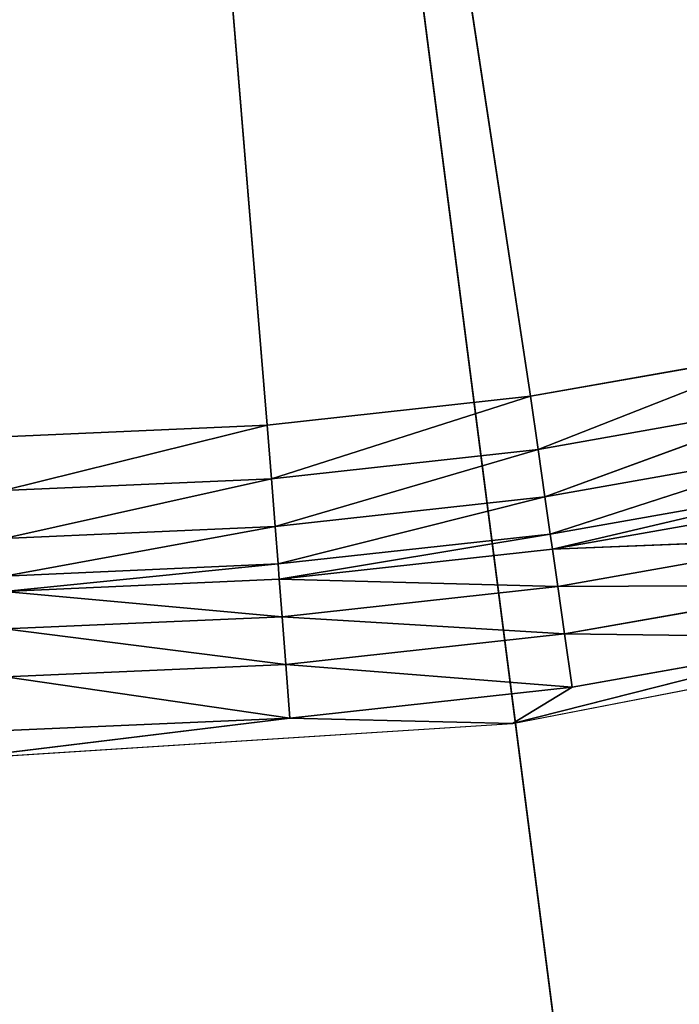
# Model space of a CAD drawing. Extents: x 389 to 891, y 0 to 811.
# Tile 23 of 254: x 643 to 674, y 32 to 79. Entities that reach past the tile are written whole.
import ezdxf

# ---------------------------------------------------------------- set-up
doc = ezdxf.new("R2010")
doc.units = 0
doc.header["$LTSCALE"] = 25.4
doc.layers.get('0').update_dxf_attribs({"color": 13, "linetype": 'CONTINUOUS'})

# ---------------------------------------------------------------- blocks, each defined once
blk = doc.blocks.new('TURDA-8952-8953_STL')
at = {"color": 7}
for p, q in [((289.48, 141.846, 767), (315.952, 141.846, 765.318)), ((305.398, 141.846, 765.055), (289.48, 141.846, 767)), ((305.398, 141.846, 765.055), (289.48, 141.846, 767)), ((305.203, 141.432, 762.523), (291.898, 140.235, 760.833)), ((305.203, 141.432, 762.523), (291.898, 140.235, 760.833)), ((305.398, 141.846, 765.055), (291.924, 141.432, 763.109)), ((305.398, 141.846, 765.055), (291.924, 141.432, 763.109)), ((291.924, 141.432, 763.109), (305.203, 141.432, 762.523)), ((291.924, 141.432, 763.109), (305.203, 141.432, 762.523)), ((291.953, 141.846, 765.648), (305.398, 141.846, 765.055)), ((291.953, 141.846, 765.648), (305.398, 141.846, 765.055)), ((305.203, 141.432, 762.523), (305.029, 140.235, 760.254)), ((305.203, 141.432, 762.523), (305.029, 140.235, 760.254)), ((318.416, 141.432, 761.071), (305.029, 140.235, 760.254)), ((318.416, 141.432, 761.071), (305.029, 140.235, 760.254)), ((305.398, 141.846, 765.055), (305.203, 141.432, 762.523)), ((305.398, 141.846, 765.055), (305.203, 141.432, 762.523)), ((318.775, 141.846, 763.584), (305.203, 141.432, 762.523)), ((318.775, 141.846, 763.584), (305.203, 141.432, 762.523)), ((305.203, 141.432, 762.523), (318.416, 141.432, 761.071)), ((305.203, 141.432, 762.523), (318.416, 141.432, 761.071)), ((305.398, 141.846, 765.055), (318.775, 141.846, 763.584)), ((315.952, 141.846, 765.318), (305.398, 141.846, 765.055)), ((305.398, 141.846, 765.055), (318.775, 141.846, 763.584)), ((315.952, 141.846, 765.318), (305.398, 141.846, 765.055)), ((332.028, 141.846, 761.241), (315.952, 141.846, 765.318)), ((315.952, 141.846, 765.318), (341.991, 141.846, 760.265)), ((332.028, 141.846, 761.241), (315.952, 141.846, 765.318)), ((318.775, 141.846, 763.584), (315.952, 141.846, 765.318)), ((318.775, 141.846, 763.584), (315.952, 141.846, 765.318)), ((318.416, 141.432, 761.071), (318.093, 140.235, 758.817)), ((318.416, 141.432, 761.071), (318.093, 140.235, 758.817)), ((331.504, 141.432, 758.757), (318.093, 140.235, 758.817)), ((331.504, 141.432, 758.757), (318.093, 140.235, 758.817)), ((318.775, 141.846, 763.584), (318.416, 141.432, 761.071)), ((318.775, 141.846, 763.584), (318.416, 141.432, 761.071)), ((332.028, 141.846, 761.241), (318.416, 141.432, 761.071)), ((332.028, 141.846, 761.241), (318.416, 141.432, 761.071)), ((318.416, 141.432, 761.071), (331.504, 141.432, 758.757)), ((318.416, 141.432, 761.071), (331.504, 141.432, 758.757)), ((318.775, 141.846, 763.584), (332.028, 141.846, 761.241)), ((318.775, 141.846, 763.584), (332.028, 141.846, 761.241)), ((305.029, 140.235, 760.254), (291.878, 138.377, 759.055)), ((305.029, 140.235, 760.254), (291.878, 138.377, 759.055)), ((291.898, 140.235, 760.833), (305.029, 140.235, 760.254)), ((291.898, 140.235, 760.833), (305.029, 140.235, 760.254)), ((305.029, 140.235, 760.254), (304.892, 138.377, 758.481)), ((305.029, 140.235, 760.254), (304.892, 138.377, 758.481)), ((318.093, 140.235, 758.817), (304.892, 138.377, 758.481)), ((318.093, 140.235, 758.817), (304.892, 138.377, 758.481)), ((305.029, 140.235, 760.254), (318.093, 140.235, 758.817)), ((305.029, 140.235, 760.254), (318.093, 140.235, 758.817)), ((318.093, 140.235, 758.817), (317.841, 138.377, 757.057)), ((318.093, 140.235, 758.817), (317.841, 138.377, 757.057)), ((331.035, 140.235, 756.529), (317.841, 138.377, 757.057)), ((331.035, 140.235, 756.529), (317.841, 138.377, 757.057)), ((318.093, 140.235, 758.817), (331.035, 140.235, 756.529)), ((318.093, 140.235, 758.817), (331.035, 140.235, 756.529)), ((291.878, 138.377, 759.055), (304.836, 137.315, 757.754)), ((291.878, 138.377, 759.055), (304.836, 137.315, 757.754)), ((291.878, 138.377, 759.055), (304.892, 138.377, 758.481)), ((291.878, 138.377, 759.055), (304.892, 138.377, 758.481)), ((304.892, 138.377, 758.481), (304.836, 137.315, 757.754)), ((304.892, 138.377, 758.481), (304.836, 137.315, 757.754)), ((304.892, 138.377, 758.481), (317.737, 137.315, 756.335)), ((304.892, 138.377, 758.481), (317.737, 137.315, 756.335)), ((304.892, 138.377, 758.481), (317.841, 138.377, 757.057)), ((304.892, 138.377, 758.481), (317.841, 138.377, 757.057)), ((317.841, 138.377, 757.057), (317.737, 137.315, 756.335)), ((317.841, 138.377, 757.057), (317.737, 137.315, 756.335)), ((317.841, 138.377, 757.057), (330.518, 137.315, 754.075)), ((317.841, 138.377, 757.057), (330.518, 137.315, 754.075)), ((317.841, 138.377, 757.057), (330.668, 138.377, 754.789)), ((317.841, 138.377, 757.057), (330.668, 138.377, 754.789)), ((291.87, 137.315, 758.325), (304.7, 135.457, 755.98)), ((291.87, 137.315, 758.325), (304.7, 135.457, 755.98)), ((291.87, 137.315, 758.325), (304.836, 137.315, 757.754)), ((291.87, 137.315, 758.325), (304.836, 137.315, 757.754)), ((304.836, 137.315, 757.754), (304.7, 135.457, 755.98)), ((304.836, 137.315, 757.754), (304.7, 135.457, 755.98)), ((304.836, 137.315, 757.754), (317.485, 135.457, 754.574)), ((304.836, 137.315, 757.754), (317.485, 135.457, 754.574)), ((304.836, 137.315, 757.754), (317.737, 137.315, 756.335)), ((304.836, 137.315, 757.754), (317.737, 137.315, 756.335)), ((317.737, 137.315, 756.335), (317.485, 135.457, 754.574)), ((317.737, 137.315, 756.335), (317.485, 135.457, 754.574)), ((317.737, 137.315, 756.335), (330.151, 135.457, 752.335)), ((317.737, 137.315, 756.335), (330.151, 135.457, 752.335)), ((317.737, 137.315, 756.335), (330.518, 137.315, 754.075)), ((317.737, 137.315, 756.335), (330.518, 137.315, 754.075)), ((304.7, 135.457, 755.98), (291.85, 135.457, 756.547)), ((291.85, 135.457, 756.547), (304.525, 134.259, 753.711)), ((291.85, 135.457, 756.547), (304.525, 134.259, 753.711)), ((304.7, 135.457, 755.98), (291.85, 135.457, 756.547)), ((304.7, 135.457, 755.98), (304.525, 134.259, 753.711)), ((304.7, 135.457, 755.98), (304.525, 134.259, 753.711)), ((317.485, 135.457, 754.574), (304.7, 135.457, 755.98)), ((304.7, 135.457, 755.98), (317.162, 134.259, 752.321)), ((304.7, 135.457, 755.98), (317.162, 134.259, 752.321)), ((317.485, 135.457, 754.574), (304.7, 135.457, 755.98)), ((317.485, 135.457, 754.574), (317.162, 134.259, 752.321)), ((317.485, 135.457, 754.574), (317.162, 134.259, 752.321)), ((330.151, 135.457, 752.335), (317.485, 135.457, 754.574)), ((317.485, 135.457, 754.574), (329.682, 134.259, 750.108)), ((317.485, 135.457, 754.574), (329.682, 134.259, 750.108)), ((330.151, 135.457, 752.335), (317.485, 135.457, 754.574)), ((304.525, 134.259, 753.711), (291.824, 134.259, 754.271)), ((291.824, 134.259, 754.271), (304.33, 133.846, 751.18)), ((291.824, 134.259, 754.271), (304.33, 133.846, 751.18)), ((304.525, 134.259, 753.711), (291.824, 134.259, 754.271)), ((304.525, 134.259, 753.711), (304.33, 133.846, 751.18)), ((304.525, 134.259, 753.711), (304.33, 133.846, 751.18)), ((317.162, 134.259, 752.321), (304.525, 134.259, 753.711)), ((304.525, 134.259, 753.711), (316.803, 133.846, 749.808)), ((304.525, 134.259, 753.711), (316.803, 133.846, 749.808)), ((317.162, 134.259, 752.321), (304.525, 134.259, 753.711)), ((317.162, 134.259, 752.321), (316.803, 133.846, 749.808)), ((317.162, 134.259, 752.321), (316.803, 133.846, 749.808)), ((329.682, 134.259, 750.108), (317.162, 134.259, 752.321)), ((317.162, 134.259, 752.321), (329.158, 133.846, 747.624)), ((317.162, 134.259, 752.321), (329.158, 133.846, 747.624)), ((329.682, 134.259, 750.108), (317.162, 134.259, 752.321)), ((304.33, 133.846, 751.18), (289.186, 133.846, 567.988)), ((304.33, 133.846, 751.18), (289.186, 133.846, 567.988)), ((316.803, 133.846, 749.808), (289.186, 133.846, 567.988)), ((316.803, 133.846, 749.808), (289.186, 133.846, 567.988)), ((291.795, 133.846, 751.732), (304.33, 133.846, 751.18)), ((291.795, 133.846, 751.732), (304.33, 133.846, 751.18)), ((304.33, 133.846, 751.18), (316.803, 133.846, 749.808)), ((304.33, 133.846, 751.18), (316.803, 133.846, 749.808)), ((316.803, 133.846, 749.808), (329.158, 133.846, 747.624)), ((316.803, 133.846, 749.808), (329.158, 133.846, 747.624)), ((321.588, 3.654, 807.948), (289.618, 3.654, 560)), ((321.588, 3.654, 807.948), (289.618, 3.654, 560))]:
    blk.add_line(p, q, dxfattribs=at)
mesh = blk.add_polyface(dxfattribs=at)
corners = [(289.48, 141.846, 767), (315.952, 141.846, 765.318), (305.398, 141.846, 765.055)]
mesh.append_faces([[corners[k] for k in face] for face in [(0, 1, 2)]], dxfattribs={"color": 7})
mesh = blk.add_polyface(dxfattribs=at)
corners = [(289.48, 141.846, 767), (305.398, 141.846, 765.055), (291.953, 141.846, 765.648)]
mesh.append_faces([[corners[k] for k in face] for face in [(0, 1, 2)]], dxfattribs={"color": 7})
mesh = blk.add_polyface(dxfattribs=at)
corners = [(291.924, 141.432, 763.109), (305.203, 141.432, 762.523), (291.898, 140.235, 760.833)]
mesh.append_faces([[corners[k] for k in face] for face in [(0, 1, 2)]], dxfattribs={"color": 7})
mesh = blk.add_polyface(dxfattribs=at)
corners = [(305.203, 141.432, 762.523), (305.029, 140.235, 760.254), (291.898, 140.235, 760.833)]
mesh.append_faces([[corners[k] for k in face] for face in [(0, 1, 2)]], dxfattribs={"color": 7})
mesh = blk.add_polyface(dxfattribs=at)
corners = [(291.953, 141.846, 765.648), (305.398, 141.846, 765.055), (291.924, 141.432, 763.109)]
mesh.append_faces([[corners[k] for k in face] for face in [(0, 1, 2)]], dxfattribs={"color": 7})
mesh = blk.add_polyface(dxfattribs=at)
corners = [(305.398, 141.846, 765.055), (305.203, 141.432, 762.523), (291.924, 141.432, 763.109)]
mesh.append_faces([[corners[k] for k in face] for face in [(0, 1, 2)]], dxfattribs={"color": 7})
mesh = blk.add_polyface(dxfattribs=at)
corners = [(305.203, 141.432, 762.523), (318.416, 141.432, 761.071), (305.029, 140.235, 760.254)]
mesh.append_faces([[corners[k] for k in face] for face in [(0, 1, 2)]], dxfattribs={"color": 7})
mesh = blk.add_polyface(dxfattribs=at)
corners = [(318.416, 141.432, 761.071), (318.093, 140.235, 758.817), (305.029, 140.235, 760.254)]
mesh.append_faces([[corners[k] for k in face] for face in [(0, 1, 2)]], dxfattribs={"color": 7})
mesh = blk.add_polyface(dxfattribs=at)
corners = [(305.398, 141.846, 765.055), (318.775, 141.846, 763.584), (305.203, 141.432, 762.523)]
mesh.append_faces([[corners[k] for k in face] for face in [(0, 1, 2)]], dxfattribs={"color": 7})
mesh = blk.add_polyface(dxfattribs=at)
corners = [(318.775, 141.846, 763.584), (318.416, 141.432, 761.071), (305.203, 141.432, 762.523)]
mesh.append_faces([[corners[k] for k in face] for face in [(0, 1, 2)]], dxfattribs={"color": 7})
mesh = blk.add_polyface(dxfattribs=at)
corners = [(315.952, 141.846, 765.318), (318.775, 141.846, 763.584), (305.398, 141.846, 765.055)]
mesh.append_faces([[corners[k] for k in face] for face in [(0, 1, 2)]], dxfattribs={"color": 7})
mesh = blk.add_polyface(dxfattribs=at)
corners = [(315.952, 141.846, 765.318), (341.991, 141.846, 760.265), (332.028, 141.846, 761.241)]
mesh.append_faces([[corners[k] for k in face] for face in [(0, 1, 2)]], dxfattribs={"color": 7})
mesh = blk.add_polyface(dxfattribs=at)
corners = [(315.952, 141.846, 765.318), (332.028, 141.846, 761.241), (318.775, 141.846, 763.584)]
mesh.append_faces([[corners[k] for k in face] for face in [(0, 1, 2)]], dxfattribs={"color": 7})
mesh = blk.add_polyface(dxfattribs=at)
corners = [(318.416, 141.432, 761.071), (331.504, 141.432, 758.757), (318.093, 140.235, 758.817)]
mesh.append_faces([[corners[k] for k in face] for face in [(0, 1, 2)]], dxfattribs={"color": 7})
mesh = blk.add_polyface(dxfattribs=at)
corners = [(318.093, 140.235, 758.817), (331.504, 141.432, 758.757), (331.035, 140.235, 756.529)]
mesh.append_faces([[corners[k] for k in face] for face in [(0, 1, 2)]], dxfattribs={"color": 7})
mesh = blk.add_polyface(dxfattribs=at)
corners = [(318.775, 141.846, 763.584), (332.028, 141.846, 761.241), (318.416, 141.432, 761.071)]
mesh.append_faces([[corners[k] for k in face] for face in [(0, 1, 2)]], dxfattribs={"color": 7})
mesh = blk.add_polyface(dxfattribs=at)
corners = [(332.028, 141.846, 761.241), (331.504, 141.432, 758.757), (318.416, 141.432, 761.071)]
mesh.append_faces([[corners[k] for k in face] for face in [(0, 1, 2)]], dxfattribs={"color": 7})
mesh = blk.add_polyface(dxfattribs=at)
corners = [(305.029, 140.235, 760.254), (291.878, 138.377, 759.055), (291.898, 140.235, 760.833)]
mesh.append_faces([[corners[k] for k in face] for face in [(0, 1, 2)]], dxfattribs={"color": 7})
mesh = blk.add_polyface(dxfattribs=at)
corners = [(305.029, 140.235, 760.254), (304.892, 138.377, 758.481), (291.878, 138.377, 759.055)]
mesh.append_faces([[corners[k] for k in face] for face in [(0, 1, 2)]], dxfattribs={"color": 7})
mesh = blk.add_polyface(dxfattribs=at)
corners = [(318.093, 140.235, 758.817), (304.892, 138.377, 758.481), (305.029, 140.235, 760.254)]
mesh.append_faces([[corners[k] for k in face] for face in [(0, 1, 2)]], dxfattribs={"color": 7})
mesh = blk.add_polyface(dxfattribs=at)
corners = [(318.093, 140.235, 758.817), (317.841, 138.377, 757.057), (304.892, 138.377, 758.481)]
mesh.append_faces([[corners[k] for k in face] for face in [(0, 1, 2)]], dxfattribs={"color": 7})
mesh = blk.add_polyface(dxfattribs=at)
corners = [(331.035, 140.235, 756.529), (317.841, 138.377, 757.057), (318.093, 140.235, 758.817)]
mesh.append_faces([[corners[k] for k in face] for face in [(0, 1, 2)]], dxfattribs={"color": 7})
mesh = blk.add_polyface(dxfattribs=at)
corners = [(331.035, 140.235, 756.529), (330.668, 138.377, 754.789), (317.841, 138.377, 757.057)]
mesh.append_faces([[corners[k] for k in face] for face in [(0, 1, 2)]], dxfattribs={"color": 7})
mesh = blk.add_polyface(dxfattribs=at)
corners = [(304.836, 137.315, 757.754), (291.87, 137.315, 758.325), (291.878, 138.377, 759.055)]
mesh.append_faces([[corners[k] for k in face] for face in [(0, 1, 2)]], dxfattribs={"color": 7})
mesh = blk.add_polyface(dxfattribs=at)
corners = [(304.892, 138.377, 758.481), (304.836, 137.315, 757.754), (291.878, 138.377, 759.055)]
mesh.append_faces([[corners[k] for k in face] for face in [(0, 1, 2)]], dxfattribs={"color": 7})
mesh = blk.add_polyface(dxfattribs=at)
corners = [(317.737, 137.315, 756.335), (304.836, 137.315, 757.754), (304.892, 138.377, 758.481)]
mesh.append_faces([[corners[k] for k in face] for face in [(0, 1, 2)]], dxfattribs={"color": 7})
mesh = blk.add_polyface(dxfattribs=at)
corners = [(317.841, 138.377, 757.057), (317.737, 137.315, 756.335), (304.892, 138.377, 758.481)]
mesh.append_faces([[corners[k] for k in face] for face in [(0, 1, 2)]], dxfattribs={"color": 7})
mesh = blk.add_polyface(dxfattribs=at)
corners = [(330.518, 137.315, 754.075), (317.737, 137.315, 756.335), (317.841, 138.377, 757.057)]
mesh.append_faces([[corners[k] for k in face] for face in [(0, 1, 2)]], dxfattribs={"color": 7})
mesh = blk.add_polyface(dxfattribs=at)
corners = [(330.668, 138.377, 754.789), (330.518, 137.315, 754.075), (317.841, 138.377, 757.057)]
mesh.append_faces([[corners[k] for k in face] for face in [(0, 1, 2)]], dxfattribs={"color": 7})
mesh = blk.add_polyface(dxfattribs=at)
corners = [(304.7, 135.457, 755.98), (291.85, 135.457, 756.547), (291.87, 137.315, 758.325)]
mesh.append_faces([[corners[k] for k in face] for face in [(0, 1, 2)]], dxfattribs={"color": 7})
mesh = blk.add_polyface(dxfattribs=at)
corners = [(304.836, 137.315, 757.754), (304.7, 135.457, 755.98), (291.87, 137.315, 758.325)]
mesh.append_faces([[corners[k] for k in face] for face in [(0, 1, 2)]], dxfattribs={"color": 7})
mesh = blk.add_polyface(dxfattribs=at)
corners = [(317.485, 135.457, 754.574), (304.7, 135.457, 755.98), (304.836, 137.315, 757.754)]
mesh.append_faces([[corners[k] for k in face] for face in [(0, 1, 2)]], dxfattribs={"color": 7})
mesh = blk.add_polyface(dxfattribs=at)
corners = [(317.737, 137.315, 756.335), (317.485, 135.457, 754.574), (304.836, 137.315, 757.754)]
mesh.append_faces([[corners[k] for k in face] for face in [(0, 1, 2)]], dxfattribs={"color": 7})
mesh = blk.add_polyface(dxfattribs=at)
corners = [(330.151, 135.457, 752.335), (317.485, 135.457, 754.574), (317.737, 137.315, 756.335)]
mesh.append_faces([[corners[k] for k in face] for face in [(0, 1, 2)]], dxfattribs={"color": 7})
mesh = blk.add_polyface(dxfattribs=at)
corners = [(330.518, 137.315, 754.075), (330.151, 135.457, 752.335), (317.737, 137.315, 756.335)]
mesh.append_faces([[corners[k] for k in face] for face in [(0, 1, 2)]], dxfattribs={"color": 7})
mesh = blk.add_polyface(dxfattribs=at)
corners = [(291.85, 135.457, 756.547), (304.525, 134.259, 753.711), (291.824, 134.259, 754.271)]
mesh.append_faces([[corners[k] for k in face] for face in [(0, 1, 2)]], dxfattribs={"color": 7})
mesh = blk.add_polyface(dxfattribs=at)
corners = [(291.85, 135.457, 756.547), (304.7, 135.457, 755.98), (304.525, 134.259, 753.711)]
mesh.append_faces([[corners[k] for k in face] for face in [(0, 1, 2)]], dxfattribs={"color": 7})
mesh = blk.add_polyface(dxfattribs=at)
corners = [(304.7, 135.457, 755.98), (317.162, 134.259, 752.321), (304.525, 134.259, 753.711)]
mesh.append_faces([[corners[k] for k in face] for face in [(0, 1, 2)]], dxfattribs={"color": 7})
mesh = blk.add_polyface(dxfattribs=at)
corners = [(304.7, 135.457, 755.98), (317.485, 135.457, 754.574), (317.162, 134.259, 752.321)]
mesh.append_faces([[corners[k] for k in face] for face in [(0, 1, 2)]], dxfattribs={"color": 7})
mesh = blk.add_polyface(dxfattribs=at)
corners = [(317.485, 135.457, 754.574), (329.682, 134.259, 750.108), (317.162, 134.259, 752.321)]
mesh.append_faces([[corners[k] for k in face] for face in [(0, 1, 2)]], dxfattribs={"color": 7})
mesh = blk.add_polyface(dxfattribs=at)
corners = [(317.485, 135.457, 754.574), (330.151, 135.457, 752.335), (329.682, 134.259, 750.108)]
mesh.append_faces([[corners[k] for k in face] for face in [(0, 1, 2)]], dxfattribs={"color": 7})
mesh = blk.add_polyface(dxfattribs=at)
corners = [(291.824, 134.259, 754.271), (304.33, 133.846, 751.18), (291.795, 133.846, 751.732)]
mesh.append_faces([[corners[k] for k in face] for face in [(0, 1, 2)]], dxfattribs={"color": 7})
mesh = blk.add_polyface(dxfattribs=at)
corners = [(291.824, 134.259, 754.271), (304.525, 134.259, 753.711), (304.33, 133.846, 751.18)]
mesh.append_faces([[corners[k] for k in face] for face in [(0, 1, 2)]], dxfattribs={"color": 7})
mesh = blk.add_polyface(dxfattribs=at)
corners = [(304.525, 134.259, 753.711), (316.803, 133.846, 749.808), (304.33, 133.846, 751.18)]
mesh.append_faces([[corners[k] for k in face] for face in [(0, 1, 2)]], dxfattribs={"color": 7})
mesh = blk.add_polyface(dxfattribs=at)
corners = [(304.525, 134.259, 753.711), (317.162, 134.259, 752.321), (316.803, 133.846, 749.808)]
mesh.append_faces([[corners[k] for k in face] for face in [(0, 1, 2)]], dxfattribs={"color": 7})
mesh = blk.add_polyface(dxfattribs=at)
corners = [(317.162, 134.259, 752.321), (329.158, 133.846, 747.624), (316.803, 133.846, 749.808)]
mesh.append_faces([[corners[k] for k in face] for face in [(0, 1, 2)]], dxfattribs={"color": 7})
mesh = blk.add_polyface(dxfattribs=at)
corners = [(317.162, 134.259, 752.321), (329.682, 134.259, 750.108), (329.158, 133.846, 747.624)]
mesh.append_faces([[corners[k] for k in face] for face in [(0, 1, 2)]], dxfattribs={"color": 7})
mesh = blk.add_polyface(dxfattribs=at)
corners = [(291.795, 133.846, 751.732), (304.33, 133.846, 751.18), (289.186, 133.846, 567.988)]
mesh.append_faces([[corners[k] for k in face] for face in [(0, 1, 2)]], dxfattribs={"color": 7})
mesh = blk.add_polyface(dxfattribs=at)
corners = [(304.33, 133.846, 751.18), (316.803, 133.846, 749.808), (289.186, 133.846, 567.988)]
mesh.append_faces([[corners[k] for k in face] for face in [(0, 1, 2)]], dxfattribs={"color": 7})
mesh = blk.add_polyface(dxfattribs=at)
corners = [(316.803, 133.846, 749.808), (329.158, 133.846, 747.624), (289.186, 133.846, 567.988)]
mesh.append_faces([[corners[k] for k in face] for face in [(0, 1, 2)]], dxfattribs={"color": 7})
mesh = blk.add_polyface(dxfattribs=at)
corners = [(329.158, 133.846, 747.624), (341.345, 133.846, 744.636), (289.186, 133.846, 567.988)]
mesh.append_faces([[corners[k] for k in face] for face in [(0, 1, 2)]], dxfattribs={"color": 7})
mesh = blk.add_polyface(dxfattribs=at)
corners = [(341.345, 133.846, 744.636), (293.238, 133.846, 567.134), (289.186, 133.846, 567.988)]
mesh.append_faces([[corners[k] for k in face] for face in [(0, 1, 2)]], dxfattribs={"color": 7})
mesh = blk.add_polyface(dxfattribs=at)
corners = [(365.002, 133.846, 736.305), (376.372, 133.846, 730.997), (293.238, 133.846, 567.134)]
mesh.append_faces([[corners[k] for k in face] for face in [(0, 1, 2)]], dxfattribs={"color": 7})
mesh = blk.add_polyface(dxfattribs=at)
corners = [(341.345, 133.846, 744.636), (353.31, 133.846, 740.858), (293.238, 133.846, 567.134)]
mesh.append_faces([[corners[k] for k in face] for face in [(0, 1, 2)]], dxfattribs={"color": 7})
mesh = blk.add_polyface(dxfattribs=at)
corners = [(353.31, 133.846, 740.858), (365.002, 133.846, 736.305), (293.238, 133.846, 567.134)]
mesh.append_faces([[corners[k] for k in face] for face in [(0, 1, 2)]], dxfattribs={"color": 7})
mesh = blk.add_polyface(dxfattribs=at)
corners = [(289.618, 3.654, 810), (321.588, 3.654, 807.948), (289.618, 3.654, 560)]
mesh.append_faces([[corners[k] for k in face] for face in [(0, 1, 2)]], dxfattribs={"color": 7})
mesh = blk.add_polyface(dxfattribs=at)
corners = [(412.298, 3.654, 777.83), (439.146, 3.654, 760.353), (289.618, 3.654, 560)]
mesh.append_faces([[corners[k] for k in face] for face in [(0, 1, 2)]], dxfattribs={"color": 7})
mesh = blk.add_polyface(dxfattribs=at)
corners = [(439.146, 3.654, 760.353), (463.539, 3.654, 739.587), (289.618, 3.654, 560)]
mesh.append_faces([[corners[k] for k in face] for face in [(0, 1, 2)]], dxfattribs={"color": 7})
mesh = blk.add_polyface(dxfattribs=at)
corners = [(463.539, 3.654, 739.587), (485.076, 3.654, 715.872), (289.618, 3.654, 560)]
mesh.append_faces([[corners[k] for k in face] for face in [(0, 1, 2)]], dxfattribs={"color": 7})
mesh = blk.add_polyface(dxfattribs=at)
corners = [(321.588, 3.654, 807.948), (353.032, 3.654, 801.824), (289.618, 3.654, 560)]
mesh.append_faces([[corners[k] for k in face] for face in [(0, 1, 2)]], dxfattribs={"color": 7})
mesh = blk.add_polyface(dxfattribs=at)
corners = [(353.032, 3.654, 801.824), (383.435, 3.654, 791.729), (289.618, 3.654, 560)]
mesh.append_faces([[corners[k] for k in face] for face in [(0, 1, 2)]], dxfattribs={"color": 7})
mesh = blk.add_polyface(dxfattribs=at)
corners = [(383.435, 3.654, 791.729), (412.298, 3.654, 777.83), (289.618, 3.654, 560)]
mesh.append_faces([[corners[k] for k in face] for face in [(0, 1, 2)]], dxfattribs={"color": 7})

msp = doc.modelspace()

# ---------------------------------------------------------------- block references
at = {"color": 0, "extrusion": (0, -1, -3.05311e-16)}
msp.add_blockref('TURDA-8952-8953_STL', (350.443, 1081.066, -811.083), dxfattribs=at)

doc.saveas('drawing.dxf')
